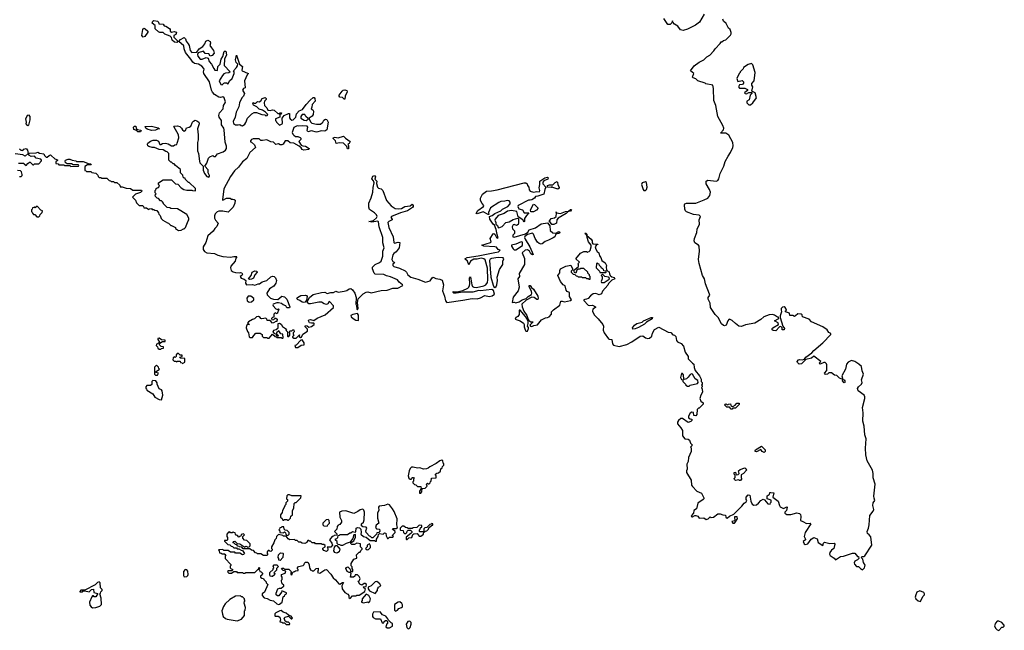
# Model space of a CAD drawing. Extents: x 2737564 to 2859580, y 876530 to 1012372.
# Tile 69 of 110: x 2810179 to 2821880, y 945532 to 952782. Entities that reach past the tile are written whole.
import ezdxf

# ---------------------------------------------------------------- set-up
doc = ezdxf.new("R2010")
doc.units = 0

msp = doc.modelspace()

# ---------------------------------------------------------------- linework, layer by layer
at = {"layer": '0CON05XD'}
for points in [[(2818312, 952848), (2818256, 952754), (2818211, 952719), (2818115, 952672), (2818065, 952656), (2818033, 952663), (2818000, 952705), (2817961, 952731), (2817940, 952755), (2817935, 952770), (2817930, 952745), (2817910, 952725), (2817880, 952725), (2817832, 952795)], [(2812045, 952510), (2812020, 952515), (2811990, 952540), (2811982, 952572), (2811967, 952587), (2811905, 952612), (2811885, 952630), (2811845, 952631), (2811829, 952639), (2811790, 952675), (2811790, 952715), (2811752, 952742), (2811762, 952765), (2811775, 952772), (2811817, 952767), (2811830, 952755), (2811833, 952733), (2811885, 952730), (2811895, 952710), (2811917, 952707), (2811958, 952678), (2811967, 952667), (2811968, 952645), (2811983, 952633), (2812015, 952641), (2812042, 952635), (2812035, 952608), (2812012, 952595), (2812010, 952575), (2812058, 952528), (2812045, 952510)], [(2818174, 948704), (2818192, 948692), (2818194, 948654), (2818208, 948618), (2818258, 948555), (2818278, 948515), (2818278, 948488), (2818290, 948475), (2818290, 948455), (2818280, 948445), (2818290, 948435), (2818290, 948425), (2818280, 948415), (2818290, 948395), (2818292, 948358), (2818272, 948325), (2818260, 948285), (2818274, 948254), (2818300, 948235), (2818302, 948218), (2818255, 948170), (2818245, 948170), (2818230, 948155), (2818228, 948095), (2818215, 948078), (2818192, 948082), (2818185, 948118), (2818165, 948123), (2818145, 948112), (2818127, 948075), (2818127, 948057), (2818145, 948042), (2818165, 948040), (2818168, 948025), (2818155, 948012), (2818125, 948000), (2818055, 948048), (2818035, 948048), (2818008, 948025), (2817998, 948005), (2817998, 947985), (2818037, 947937), (2818054, 947905), (2818055, 947840), (2818084, 947804), (2818125, 947800), (2818139, 947789), (2818150, 947755), (2818170, 947735), (2818168, 947722), (2818150, 947705), (2818158, 947698), (2818158, 947655), (2818128, 947585), (2818122, 947535), (2818108, 947505), (2818112, 947445), (2818102, 947425), (2818102, 947405), (2818160, 947315), (2818163, 947255), (2818175, 947238), (2818228, 947185), (2818280, 947160), (2818309, 947105), (2818310, 947095), (2818302, 947085), (2818237, 947043), (2818224, 946976), (2818190, 946955), (2818187, 946923), (2818158, 946892), (2818165, 946878), (2818175, 946878), (2818203, 946897), (2818215, 946897), (2818236, 946886), (2818254, 946864), (2818309, 946869), (2818337, 946847), (2818362, 946855), (2818385, 946880), (2818395, 946873), (2818425, 946877), (2818476, 946914), (2818504, 946914), (2818535, 946902), (2818565, 946900), (2818572, 946875), (2818586, 946864), (2818613, 946887), (2818665, 946912), (2818760, 947005), (2818788, 947042), (2818813, 947057), (2818820, 947075), (2818812, 947085), (2818812, 947115), (2818835, 947142), (2818856, 947136), (2818868, 947065), (2818882, 947032), (2818905, 947018), (2818936, 947024), (2818959, 947041), (2818985, 947072), (2819015, 947088), (2819030, 947080), (2819070, 947035), (2819098, 947032), (2819100, 947045), (2819110, 947055), (2819108, 947078), (2819060, 947095), (2819062, 947128), (2819072, 947138), (2819090, 947145), (2819092, 947168), (2819105, 947170), (2819140, 947165), (2819130, 947115), (2819192, 947065), (2819207, 947015), (2819218, 946998), (2819255, 946977), (2819295, 946998), (2819300, 946995), (2819290, 946955), (2819273, 946935), (2819273, 946925), (2819282, 946915), (2819295, 946908), (2819345, 946908), (2819415, 946927), (2819445, 946920), (2819459, 946909), (2819463, 946885), (2819458, 946838), (2819487, 946823), (2819531, 946801), (2819573, 946803), (2819582, 946795), (2819513, 946695), (2819500, 946645), (2819518, 946615), (2819518, 946605), (2819488, 946585), (2819501, 946561), (2819515, 946552), (2819545, 946560), (2819584, 946616), (2819615, 946636), (2819658, 946618), (2819668, 946575), (2819725, 946540), (2819733, 946567), (2819745, 946580), (2819805, 946562), (2819857, 946567), (2819868, 946555), (2819856, 946504), (2819827, 946483), (2819808, 946455), (2819802, 946435), (2819811, 946421), (2819858, 946388), (2819875, 946370), (2819935, 946407), (2819969, 946411), (2820075, 946447), (2820105, 946448), (2820135, 946410), (2820148, 946408), (2820150, 946385), (2820135, 946370), (2820103, 946355), (2820094, 946335), (2820099, 946319), (2820125, 946290), (2820148, 946288), (2820170, 946265), (2820195, 946252), (2820220, 946275), (2820228, 946305), (2820208, 946338), (2820198, 946378), (2820180, 946395), (2820192, 946408), (2820212, 946408), (2820223, 946417), (2820304, 946545), (2820292, 946642), (2820276, 946666), (2820255, 946683), (2820249, 946705), (2820266, 946745), (2820274, 946785), (2820280, 946895), (2820321, 946945), (2820328, 946965), (2820318, 947015), (2820323, 947047), (2820343, 947075), (2820332, 947102), (2820330, 947125), (2820346, 947266), (2820322, 947342), (2820321, 947395), (2820312, 947435), (2820250, 947545), (2820236, 947615), (2820230, 947695), (2820239, 947805), (2820224, 947855), (2820216, 947955), (2820200, 948015), (2820202, 948115), (2820193, 948177), (2820222, 948285), (2820222, 948305), (2820213, 948323), (2820144, 948375), (2820136, 948404), (2820149, 948425), (2820184, 948455), (2820189, 948475), (2820184, 948506), (2820206, 948575), (2820192, 948612), (2820182, 948665), (2820153, 948693), (2820105, 948726), (2820064, 948736), (2820025, 948718), (2820006, 948694), (2819992, 948635), (2819949, 948555), (2819960, 948510), (2819975, 948508), (2819986, 948495), (2819986, 948474), (2819975, 948470), (2819958, 948495), (2819960, 948510), (2819920, 948525), (2819888, 948558), (2819863, 948563), (2819825, 948590), (2819795, 948590), (2819777, 948573), (2819755, 948570), (2819742, 948585), (2819772, 948618), (2819772, 948685), (2819767, 948697), (2819752, 948712), (2819735, 948712), (2819692, 948692), (2819680, 948705), (2819700, 948725), (2819615, 948788), (2819587, 948763), (2819523, 948747), (2819468, 948695), (2819443, 948693), (2819421, 948711), (2819417, 948725), (2819435, 948743), (2819445, 948748), (2819478, 948742), (2819507, 948753), (2819520, 948775), (2819594, 948826), (2819615, 948855), (2819723, 948946), (2819818, 949045), (2819817, 949057), (2819795, 949068), (2819775, 949102), (2819725, 949137), (2819590, 949195), (2819560, 949225), (2819483, 949253), (2819477, 949277), (2819467, 949287), (2819425, 949290), (2819400, 949265), (2819385, 949260), (2819365, 949270), (2819332, 949272), (2819328, 949298), (2819280, 949315), (2819280, 949325), (2819290, 949335), (2819288, 949345), (2819277, 949365), (2819264, 949374), (2819245, 949371), (2819230, 949355), (2819227, 949337), (2819232, 949315), (2819218, 949265), (2819218, 949245), (2819250, 949145), (2819268, 949115), (2819265, 949100), (2819242, 949102), (2819240, 949125), (2819225, 949138), (2819210, 949135), (2819165, 949090), (2819133, 949093), (2819122, 949102), (2819120, 949115), (2819130, 949125), (2819197, 949163), (2819193, 949183), (2819150, 949205), (2819200, 949235), (2819195, 949250), (2819185, 949250), (2819150, 949275), (2819125, 949283), (2819085, 949277), (2819021, 949255), (2818986, 949224), (2818915, 949179), (2818805, 949160), (2818755, 949139), (2818725, 949145), (2818685, 949175), (2818645, 949211), (2818615, 949227), (2818605, 949223), (2818595, 949206), (2818575, 949155), (2818555, 949147), (2818541, 949151), (2818521, 949171), (2818480, 949245), (2818443, 949283), (2818390, 949365), (2818385, 949416), (2818361, 949465), (2818362, 949485), (2818379, 949511), (2818377, 949525), (2818329, 949645), (2818316, 949705), (2818294, 949745), (2818252, 949888), (2818246, 949935), (2818256, 950036), (2818252, 950095), (2818247, 950106), (2818204, 950134), (2818194, 950155), (2818197, 950183), (2818226, 950254), (2818230, 950295), (2818259, 950355), (2818255, 950405), (2818268, 950445), (2818255, 950460), (2818185, 950470), (2818103, 950503), (2818091, 950515), (2818084, 950534), (2818078, 950585), (2818083, 950597), (2818105, 950603), (2818215, 950605), (2818315, 950643), (2818355, 950665), (2818379, 950695), (2818387, 950735), (2818377, 950765), (2818338, 950835), (2818336, 950865), (2818355, 950878), (2818455, 950865), (2818475, 950875), (2818487, 950893), (2818504, 950955), (2818547, 951045), (2818563, 951097), (2818597, 951163), (2818626, 951204), (2818654, 951265), (2818657, 951285), (2818652, 951325), (2818605, 951410), (2818570, 951435), (2818508, 951435), (2818544, 951476), (2818548, 951495), (2818537, 951525), (2818477, 951635), (2818452, 951765), (2818427, 951825), (2818424, 951964), (2818417, 952007), (2818335, 952020), (2818325, 952030), (2818238, 952058), (2818215, 952080), (2818182, 952092), (2818170, 952105), (2818178, 952112), (2818190, 952145), (2818150, 952175), (2818194, 952236), (2818253, 952277), (2818310, 952305), (2818345, 952340), (2818379, 952361), (2818429, 952411), (2818444, 952436), (2818505, 952500), (2818515, 952520), (2818525, 952520), (2818543, 952537), (2818570, 952545), (2818625, 952597), (2818636, 952614), (2818635, 952630), (2818624, 952665), (2818603, 952683), (2818575, 952736), (2818542, 952765), (2818535, 952790)], [(2810165, 951080), (2810225, 951080), (2810232, 951072), (2810255, 951052), (2810274, 951076), (2810295, 951090), (2810305, 951090), (2810335, 951060), (2810345, 951060), (2810355, 951070), (2810408, 951072), (2810440, 951105), (2810440, 951115), (2810430, 951125), (2810375, 951140), (2810355, 951162), (2810315, 951158), (2810288, 951175), (2810293, 951197), (2810375, 951202), (2810395, 951210), (2810415, 951198), (2810468, 951188), (2810472, 951172), (2810495, 951150), (2810505, 951150), (2810528, 951172), (2810545, 951178), (2810555, 951172), (2810595, 951132), (2810628, 951118), (2810628, 951112), (2810610, 951095), (2810610, 951075), (2810635, 951070), (2810645, 951060), (2810705, 951060), (2810715, 951050), (2810775, 951050), (2810785, 951040), (2810878, 951042), (2810880, 951055), (2810875, 951060), (2810815, 951060), (2810795, 951070), (2810745, 951070), (2810735, 951080), (2810722, 951082), (2810718, 951105), (2810722, 951115), (2810755, 951128), (2810775, 951128), (2810803, 951113), (2810847, 951107), (2810855, 951100), (2810935, 951098), (2811005, 951070), (2811025, 951070), (2811030, 951065), (2811025, 951060), (2810985, 951060), (2810952, 951038), (2810952, 950992), (2810968, 950988), (2810975, 950980), (2811025, 950980), (2811035, 950970), (2811085, 950960), (2811108, 950938), (2811112, 950922), (2811125, 950910), (2811145, 950910), (2811155, 950900), (2811215, 950900), (2811242, 950872), (2811258, 950868), (2811265, 950860), (2811295, 950860), (2811305, 950850), (2811335, 950850), (2811368, 950818), (2811375, 950800), (2811395, 950800), (2811445, 950782), (2811495, 950780), (2811525, 950760), (2811628, 950758), (2811630, 950745), (2811615, 950730), (2811555, 950710), (2811520, 950675), (2811555, 950640), (2811567, 950607), (2811598, 950578), (2811637, 950577), (2811650, 950565), (2811655, 950550), (2811685, 950550), (2811715, 950530), (2811723, 950537), (2811745, 950540), (2811755, 950530), (2811775, 950530), (2811785, 950520), (2811808, 950518), (2811828, 950488), (2811832, 950472), (2811848, 950458), (2811862, 950422), (2811882, 950402), (2811935, 950370), (2811948, 950368), (2811975, 950340), (2811985, 950340), (2812030, 950315), (2812032, 950302), (2812065, 950280), (2812097, 950283), (2812125, 950300), (2812135, 950300), (2812150, 950315), (2812180, 950395), (2812190, 950405), (2812190, 950425), (2812165, 950468), (2812055, 950538), (2811975, 950540), (2811965, 950548), (2811932, 950552), (2811890, 950595), (2811890, 950605), (2811878, 950618), (2811865, 950630), (2811852, 950632), (2811828, 950658), (2811812, 950662), (2811792, 950682), (2811790, 950705), (2811800, 950715), (2811790, 950725), (2811790, 950755), (2811798, 950762), (2811802, 950778), (2811812, 950788), (2811828, 950792), (2811840, 950805), (2811838, 950818), (2811830, 950825), (2811830, 950845), (2811885, 950880), (2811985, 950880), (2812030, 950835), (2812058, 950828), (2812100, 950785), (2812128, 950768), (2812165, 950760), (2812225, 950760), (2812233, 950753), (2812265, 950750), (2812270, 950755), (2812267, 950777), (2812195, 950850), (2812185, 950850), (2812150, 950885), (2812145, 950900), (2812132, 950902), (2812122, 950912), (2812118, 950938), (2812090, 950965), (2812090, 951005), (2812031, 951051), (2812015, 951070), (2812003, 951073), (2811985, 951090), (2811975, 951090), (2811950, 951115), (2811950, 951195), (2811930, 951215), (2811915, 951218), (2811884, 951236), (2811835, 951240), (2811780, 951265), (2811754, 951264), (2811715, 951278), (2811702, 951285), (2811698, 951305), (2811700, 951315), (2811735, 951342), (2811767, 951353), (2811803, 951353), (2811829, 951339), (2811845, 951302), (2811855, 951300), (2811875, 951312), (2811913, 951317), (2811945, 951307), (2811985, 951283), (2812007, 951283), (2812023, 951297), (2812045, 951302), (2812052, 951315), (2812072, 951378), (2812066, 951416), (2812010, 951515), (2812015, 951520), (2812055, 951522), (2812083, 951513), (2812104, 951494), (2812113, 951475), (2812135, 951460), (2812148, 951465), (2812161, 951499), (2812194, 951506), (2812212, 951518), (2812232, 951565), (2812245, 951578), (2812265, 951588), (2812285, 951582), (2812308, 951565), (2812312, 951545), (2812292, 951485), (2812302, 951415), (2812302, 951355), (2812294, 951325), (2812293, 951225), (2812303, 951195), (2812314, 951104), (2812320, 951085), (2812360, 951045), (2812361, 950995), (2812375, 950958), (2812405, 950920), (2812425, 950914), (2812435, 950923), (2812436, 950934), (2812420, 950965), (2812419, 950999), (2812380, 951045), (2812405, 951080), (2812423, 951137), (2812440, 951155), (2812475, 951170), (2812485, 951160), (2812505, 951160), (2812530, 951190), (2812596, 951214), (2812625, 951234), (2812636, 951255), (2812635, 951280), (2812620, 951330), (2812611, 951475), (2812605, 951496), (2812578, 951535), (2812576, 951586), (2812551, 951625), (2812546, 951645), (2812553, 951677), (2812596, 951725), (2812600, 951765), (2812621, 951795), (2812624, 951806), (2812611, 951855), (2812595, 951868), (2812565, 951860), (2812545, 951864), (2812496, 951896), (2812471, 951921), (2812459, 951945), (2812436, 952046), (2812367, 952145), (2812363, 952165), (2812371, 952195), (2812366, 952205), (2812345, 952231), (2812305, 952253), (2812255, 952263), (2812235, 952278), (2812214, 952315), (2812148, 952395), (2812134, 952435), (2812131, 952471), (2812070, 952525), (2812092, 952548), (2812135, 952570), (2812148, 952555), (2812156, 952526), (2812182, 952495), (2812192, 952475), (2812205, 952418), (2812224, 952394), (2812283, 952397), (2812310, 952435), (2812356, 952464), (2812378, 952495), (2812391, 952529), (2812415, 952541), (2812443, 952525), (2812448, 952505), (2812440, 952475), (2812457, 952447), (2812482, 952415), (2812492, 952385), (2812465, 952357), (2812441, 952351), (2812425, 952378), (2812385, 952382), (2812365, 952408), (2812300, 952390), (2812291, 952369), (2812295, 952350), (2812325, 952313), (2812346, 952314), (2812395, 952333), (2812417, 952327), (2812432, 952285), (2812460, 952255), (2812485, 952202), (2812500, 952185), (2812525, 952180), (2812530, 952185), (2812533, 952225), (2812560, 952255), (2812572, 952315), (2812592, 952345), (2812610, 952405), (2812615, 952410), (2812628, 952408), (2812638, 952365), (2812612, 952315), (2812608, 952238), (2812680, 952165), (2812665, 952150), (2812625, 952148), (2812605, 952138), (2812589, 952121), (2812550, 952055), (2812570, 952015), (2812585, 952010), (2812605, 952030), (2812615, 952032), (2812635, 952032), (2812657, 952023), (2812672, 952055), (2812703, 952085), (2812727, 952145), (2812728, 952165), (2812720, 952175), (2812756, 952214), (2812766, 952234), (2812770, 952255), (2812750, 952275), (2812744, 952305), (2812755, 952360), (2812790, 952255), (2812828, 952225), (2812818, 952185), (2812822, 952175), (2812885, 952147)], [(2811645, 952576), (2811632, 952595), (2811642, 952668), (2811655, 952681), (2811672, 952675), (2811700, 952645), (2811702, 952635), (2811665, 952583), (2811645, 952576)], [(2818865, 951770), (2818893, 951797), (2818936, 951855), (2818919, 951915), (2818880, 951935), (2818892, 951985), (2818880, 952005), (2818880, 952025), (2818908, 952055), (2818918, 952155), (2818893, 952245), (2818875, 952261), (2818835, 952250), (2818780, 952215), (2818775, 952200), (2818740, 952165), (2818740, 952155), (2818730, 952145), (2818702, 952085), (2818715, 952050), (2818765, 952060), (2818782, 952045), (2818782, 952028), (2818770, 952015), (2818732, 952008), (2818720, 951985), (2818735, 951970), (2818795, 951968), (2818830, 951955), (2818828, 951942), (2818795, 951920), (2818793, 951913), (2818800, 951905), (2818817, 951903), (2818845, 951920), (2818878, 951918), (2818880, 951905), (2818860, 951885), (2818848, 951832), (2818820, 951815), (2818820, 951795), (2818845, 951770), (2818865, 951770)], [(2812885, 952147), (2812900, 952145), (2812884, 952126), (2812852, 952055), (2812858, 951975), (2812840, 951965), (2812828, 951945), (2812852, 951905), (2812838, 951875), (2812818, 951855), (2812790, 951795), (2812782, 951748), (2812752, 951685), (2812738, 951625), (2812716, 951575), (2812720, 951550), (2812742, 951535), (2812777, 951533), (2812795, 951540), (2812810, 951525), (2812825, 951523), (2812856, 951544), (2812868, 951562), (2812887, 951615), (2812939, 951665), (2812965, 951681), (2812995, 951681), (2813055, 951658), (2813092, 951652), (2813105, 951642), (2813120, 951645), (2813127, 951657), (2813100, 951685), (2813065, 951707), (2813025, 951719), (2812997, 951747), (2812957, 951767), (2812950, 951785), (2812955, 951800), (2812962, 951792), (2812985, 951792), (2813005, 951810), (2813025, 951808), (2813045, 951818), (2813060, 951845), (2813095, 951860), (2813108, 951848), (2813110, 951835), (2813090, 951815), (2813084, 951794), (2813090, 951765), (2813116, 951736), (2813127, 951707), (2813155, 951703), (2813185, 951713), (2813205, 951710), (2813245, 951670), (2813258, 951668), (2813265, 951660), (2813270, 951660), (2813272, 951678), (2813290, 951675), (2813285, 951660), (2813270, 951660), (2813270, 951625), (2813220, 951605), (2813220, 951585), (2813228, 951578), (2813230, 951565), (2813265, 951532), (2813298, 951545), (2813302, 951555), (2813298, 951612), (2813324, 951646), (2813375, 951670), (2813387, 951667), (2813387, 951617), (2813392, 951605), (2813415, 951590), (2813428, 951592), (2813460, 951625), (2813470, 951665), (2813501, 951699), (2813538, 951715), (2813582, 951775), (2813632, 951828), (2813665, 951857), (2813677, 951857), (2813687, 951847), (2813690, 951815), (2813653, 951775), (2813652, 951745), (2813642, 951725), (2813663, 951713), (2813672, 951695), (2813667, 951655), (2813655, 951638), (2813620, 951615), (2813620, 951605), (2813635, 951570), (2813652, 951555), (2813705, 951541), (2813755, 951543), (2813782, 951565), (2813795, 951590), (2813815, 951600), (2813828, 951598), (2813846, 951566), (2813829, 951475), (2813805, 951460), (2813765, 951463), (2813705, 951448), (2813645, 951462), (2813602, 951452), (2813597, 951465), (2813602, 951505), (2813595, 951518), (2813535, 951524), (2813495, 951519), (2813475, 951524), (2813437, 951503), (2813417, 951445), (2813424, 951424), (2813435, 951411), (2813457, 951397), (2813485, 951394), (2813512, 951385), (2813520, 951375), (2813521, 951359), (2813498, 951335), (2813524, 951294), (2813544, 951284), (2813575, 951280), (2813620, 951255), (2813617, 951243), (2813555, 951233), (2813535, 951242), (2813525, 951262), (2813501, 951281), (2813435, 951316), (2813392, 951322), (2813365, 951346), (2813335, 951343), (2813310, 951305), (2813295, 951298), (2813275, 951298), (2813255, 951308), (2813225, 951300), (2813195, 951327), (2813165, 951332), (2813115, 951356), (2813065, 951347), (2813045, 951350), (2813025, 951367), (2812955, 951368), (2812935, 951360), (2812922, 951345), (2812923, 951333), (2812935, 951330), (2812970, 951295), (2812980, 951265), (2812914, 951206), (2812877, 951133), (2812826, 951094), (2812778, 951032), (2812733, 950987), (2812685, 950922), (2812604, 950775), (2812588, 950645), (2812595, 950640), (2812635, 950662), (2812682, 950662), (2812695, 950652), (2812712, 950652), (2812728, 950648), (2812738, 950638), (2812737, 950603), (2812718, 950555), (2812666, 950504), (2812655, 950498), (2812595, 950510), (2812545, 950509), (2812525, 950501), (2812502, 950478), (2812494, 950455), (2812496, 950425), (2812505, 950404), (2812538, 950365), (2812522, 950328), (2812497, 950303), (2812479, 950271), (2812413, 950215), (2812392, 950138), (2812360, 950085), (2812359, 950055), (2812375, 950030), (2812405, 950015), (2812496, 950006), (2812535, 949987), (2812595, 949971), (2812685, 949963), (2812725, 949972), (2812755, 949970), (2812760, 949965), (2812748, 949952), (2812740, 949915), (2812689, 949855), (2812684, 949835), (2812694, 949805), (2812715, 949788), (2812745, 949779), (2812795, 949778), (2812805, 949782), (2812820, 949775), (2812827, 949763), (2812820, 949745), (2812800, 949735), (2812802, 949725), (2812810, 949715), (2812845, 949703), (2812866, 949686), (2812863, 949655), (2812873, 949633), (2812945, 949638), (2812975, 949632), (2813014, 949646), (2813030, 949645), (2813059, 949671), (2813118, 949685), (2813165, 949729), (2813185, 949736), (2813205, 949733), (2813218, 949718), (2813232, 949685), (2813224, 949656), (2813200, 949620), (2813147, 949585), (2813118, 949535), (2813122, 949515), (2813160, 949475), (2813195, 949463), (2813245, 949460), (2813295, 949498), (2813325, 949490), (2813354, 949464), (2813390, 949375), (2813385, 949362), (2813355, 949360), (2813340, 949385), (2813310, 949395), (2813292, 949412), (2813255, 949422), (2813235, 949422), (2813192, 949405), (2813188, 949395), (2813192, 949385), (2813225, 949350), (2813245, 949340), (2813255, 949350), (2813260, 949345), (2813238, 949292), (2813215, 949300), (2813200, 949285), (2813198, 949252), (2813182, 949248), (2813170, 949235), (2813175, 949220), (2813198, 949222), (2813215, 949240), (2813225, 949240), (2813240, 949225), (2813235, 949200), (2813225, 949200), (2813197, 949183), (2813185, 949180), (2813155, 949210), (2813122, 949212), (2813118, 949228), (2813105, 949240), (2813055, 949230), (2813043, 949233), (2813036, 949246), (2813018, 949258), (2812995, 949254), (2812971, 949229), (2812945, 949223), (2812898, 949195), (2812888, 949178), (2812910, 949165), (2812885, 949160), (2812875, 949150), (2812870, 949125), (2812885, 949080), (2812900, 949065), (2812908, 949018), (2812915, 949010), (2812945, 949010), (2812962, 949032), (2812985, 949060), (2813035, 949060), (2813060, 949045), (2813060, 949025), (2813075, 949010), (2813115, 949010), (2813125, 949000), (2813145, 949000), (2813185, 949050), (2813215, 949020), (2813228, 949018), (2813235, 949010), (2813285, 949010), (2813295, 949000), (2813305, 949000), (2813310, 949005), (2813308, 949048), (2813282, 949052), (2813258, 949088), (2813230, 949065), (2813230, 949050), (2813250, 949035), (2813245, 949020), (2813232, 949032), (2813230, 949050), (2813212, 949052), (2813192, 949075), (2813200, 949095), (2813227, 949103), (2813250, 949125), (2813250, 949175), (2813265, 949180), (2813286, 949166), (2813301, 949141), (2813348, 949108), (2813340, 949095), (2813360, 949075), (2813360, 949025), (2813365, 949020), (2813378, 949022), (2813390, 949035), (2813390, 949065), (2813382, 949078), (2813395, 949090), (2813415, 949090), (2813425, 949100), (2813435, 949100), (2813440, 949075), (2813430, 949065), (2813430, 949045), (2813440, 949035), (2813422, 949018), (2813422, 949012), (2813435, 949000), (2813465, 949000), (2813505, 949040), (2813510, 949035), (2813500, 949030), (2813502, 949022), (2813515, 949010), (2813528, 949012), (2813542, 949048), (2813598, 949085), (2813598, 949108), (2813570, 949135), (2813570, 949145), (2813575, 949150), (2813595, 949148), (2813615, 949130), (2813645, 949140), (2813678, 949165), (2813680, 949175), (2813675, 949180), (2813645, 949178), (2813622, 949185), (2813610, 949205), (2813615, 949220), (2813635, 949223), (2813675, 949210), (2813713, 949237), (2813810, 949280), (2813910, 949365), (2813910, 949385), (2813865, 949434), (2813855, 949437), (2813841, 949409), (2813825, 949400), (2813797, 949407), (2813765, 949428), (2813735, 949427), (2813635, 949409), (2813615, 949409), (2813600, 949420), (2813598, 949442), (2813624, 949485), (2813665, 949520), (2813765, 949545), (2813806, 949546), (2813835, 949530), (2813875, 949543), (2813908, 949542), (2813935, 949558), (2813965, 949549), (2814035, 949559), (2814065, 949566), (2814095, 949587), (2814115, 949589), (2814136, 949575), (2814161, 949535), (2814178, 949485), (2814174, 949405), (2814181, 949391), (2814184, 949345), (2814195, 949338), (2814201, 949355), (2814192, 949425), (2814201, 949469), (2814262, 949528), (2814295, 949546), (2814315, 949552), (2814355, 949539), (2814473, 949567), (2814545, 949571), (2814615, 949595), (2814673, 949593), (2814731, 949625), (2814730, 949635), (2814688, 949668), (2814668, 949695), (2814585, 949731), (2814540, 949740), (2814505, 949756), (2814405, 949760), (2814392, 949772), (2814370, 949825), (2814373, 949845), (2814402, 949875), (2814455, 949900), (2814473, 949917), (2814494, 949975), (2814496, 950035), (2814511, 950075), (2814494, 950134), (2814493, 950195), (2814452, 950322), (2814445, 950382), (2814435, 950390), (2814365, 950380), (2814330, 950385), (2814385, 950400), (2814420, 950430), (2814426, 950445), (2814419, 950465), (2814395, 950491), (2814338, 950528), (2814329, 950555), (2814329, 950605), (2814356, 950666), (2814376, 950736), (2814379, 950789), (2814392, 950845), (2814385, 950870), (2814362, 950895), (2814377, 950925), (2814395, 950933), (2814406, 950916), (2814401, 950891), (2814423, 950865), (2814418, 950838), (2814432, 950795), (2814444, 950784), (2814475, 950774), (2814494, 950755), (2814537, 950635), (2814592, 950572), (2814640, 950540), (2814675, 950535), (2814715, 950541), (2814756, 950564), (2814818, 950572), (2814845, 950593), (2814855, 950578), (2814856, 950565), (2814847, 950553), (2814788, 950512), (2814705, 950489), (2814598, 950445), (2814589, 950435), (2814606, 950416), (2814606, 950405), (2814565, 950388), (2814556, 950375), (2814564, 950316), (2814616, 950205), (2814625, 950138), (2814635, 950130), (2814675, 950142), (2814696, 950136), (2814687, 950075), (2814653, 950025)], [(2814045, 951840), (2814035, 951840), (2814015, 951857), (2813985, 951863), (2813977, 951875), (2813977, 951885), (2814010, 951935), (2814024, 951946), (2814045, 951949), (2814065, 951941), (2814069, 951925), (2814046, 951875), (2814045, 951840)], [(2810275, 951523), (2810257, 951545), (2810260, 951565), (2810254, 951605), (2810272, 951648), (2810285, 951654), (2810299, 951635), (2810301, 951595), (2810285, 951530), (2810275, 951523)], [(2813585, 951584), (2813608, 951602), (2813608, 951608), (2813578, 951635), (2813567, 951657), (2813535, 951657), (2813521, 951635), (2813522, 951612), (2813558, 951588), (2813585, 951584)], [(2811583, 951453), (2811568, 951468), (2811535, 951480), (2811530, 951505), (2811545, 951520), (2811558, 951518), (2811562, 951492), (2811578, 951478), (2811615, 951472), (2811622, 951465), (2811615, 951453), (2811583, 951453)], [(2811745, 951467), (2811695, 951482), (2811678, 951495), (2811672, 951515), (2811745, 951518), (2811825, 951498), (2811840, 951485), (2811815, 951482), (2811795, 951470), (2811745, 951467)], [(2814085, 951250), (2814075, 951250), (2814068, 951278), (2814027, 951317), (2813978, 951322), (2813941, 951311), (2813931, 951345), (2813905, 951372), (2813908, 951385), (2813925, 951388), (2813965, 951380), (2814029, 951399), (2814050, 951375), (2814108, 951335), (2814095, 951312), (2814080, 951305), (2814088, 951285), (2814085, 951250)], [(2810175, 951250), (2810195, 951232), (2810215, 951230), (2810230, 951245), (2810255, 951252), (2810272, 951232), (2810280, 951195), (2810245, 951162), (2810215, 951180), (2810125, 951190)], [(2810175, 950920), (2810195, 950920), (2810207, 950933), (2810207, 950943), (2810200, 950975), (2810187, 950987), (2810153, 950993)], [(2814653, 950025), (2814624, 950005), (2814615, 949990), (2814602, 949935), (2814615, 949913), (2814630, 949905), (2814632, 949895), (2814615, 949878), (2814615, 949865), (2814625, 949851), (2814691, 949831), (2814759, 949799), (2814774, 949784), (2814791, 949755), (2814828, 949725), (2814912, 949702), (2815000, 949665), (2815058, 949682), (2815081, 949719), (2815094, 949726), (2815125, 949710), (2815172, 949702), (2815198, 949688), (2815214, 949635), (2815202, 949565), (2815228, 949498), (2815240, 949445), (2815255, 949426), (2815445, 949452), (2815555, 949474), (2815615, 949469), (2815655, 949480), (2815705, 949508), (2815757, 949497), (2815795, 949504), (2815820, 949525), (2815808, 949568), (2815791, 949581), (2815655, 949564), (2815634, 949566), (2815565, 949549), (2815445, 949548), (2815365, 949534), (2815340, 949535), (2815330, 949545), (2815330, 949555), (2815375, 949552), (2815445, 949567), (2815506, 949594), (2815517, 949605), (2815523, 949625), (2815528, 949645), (2815523, 949715), (2815535, 949730), (2815552, 949635), (2815562, 949615), (2815575, 949607), (2815606, 949604), (2815695, 949624), (2815720, 949635), (2815737, 949663), (2815744, 949695), (2815737, 949833), (2815710, 949930), (2815695, 949944), (2815665, 949950), (2815615, 949940), (2815575, 949940), (2815536, 949914), (2815515, 949870), (2815502, 949915), (2815470, 949945), (2815495, 949960), (2815627, 949977), (2815825, 950018), (2815870, 950025), (2815890, 950045), (2815864, 950054), (2815845, 950080), (2815825, 950087), (2815694, 950094), (2815670, 950105), (2815775, 950137), (2815781, 950145), (2815770, 950185), (2815805, 950241), (2815815, 950243), (2815826, 950236), (2815845, 950198), (2815855, 950190), (2815867, 950193), (2815852, 950232), (2815841, 950291), (2815822, 950342), (2815805, 950356), (2815767, 950415), (2815762, 950445), (2815795, 950459), (2815825, 950482), (2815895, 950512), (2815916, 950534), (2815982, 950565), (2816006, 950595), (2816009, 950615), (2815995, 950630), (2815975, 950637), (2815945, 950626), (2815897, 950623), (2815875, 950612), (2815775, 950548), (2815752, 950495), (2815755, 950470), (2815745, 950470), (2815685, 950503), (2815615, 950478), (2815602, 950482), (2815624, 950516), (2815690, 950565), (2815694, 950575), (2815675, 950602), (2815656, 950635), (2815656, 950665), (2815678, 950712), (2815725, 950748), (2815785, 950749), (2815855, 950761), (2816175, 950844), (2816194, 950844), (2816208, 950835), (2816213, 950815), (2816230, 950795), (2816234, 950764), (2816245, 950747), (2816286, 950736), (2816325, 950742), (2816355, 950740), (2816362, 950755), (2816352, 950785), (2816362, 950825), (2816360, 950865), (2816418, 950905), (2816451, 950911), (2816460, 950905), (2816455, 950888), (2816409, 950871), (2816397, 950855), (2816397, 950835), (2816430, 950795), (2816418, 950765), (2816409, 950711), (2816335, 950687), (2816310, 950685), (2816296, 950664), (2816266, 950644), (2816245, 950638), (2816225, 950640), (2816102, 950575), (2816098, 950565), (2816110, 950535), (2816154, 950524), (2816175, 950490), (2816228, 950488), (2816203, 950457), (2816178, 950422), (2816180, 950385), (2816175, 950380), (2816158, 950408), (2816102, 950442), (2816087, 950507), (2816025, 950517), (2815975, 950511), (2815935, 950480), (2815864, 950456), (2815828, 950415), (2815824, 950404), (2815836, 950376), (2815838, 950355), (2815858, 950338), (2815864, 950314), (2815875, 950312), (2815911, 950329), (2815955, 950373), (2815995, 950382), (2816045, 950412), (2816098, 950428), (2816108, 950418), (2816107, 950365), (2816101, 950349), (2816085, 950340), (2816055, 950350), (2816045, 950348), (2816032, 950325), (2816035, 950300), (2816060, 950275), (2816060, 950245), (2816040, 950225), (2816038, 950215), (2816040, 950205), (2816055, 950200), (2816191, 950239), (2816219, 950261), (2816235, 950288), (2816308, 950312), (2816375, 950360), (2816452, 950372), (2816480, 950335), (2816485, 950280), (2816515, 950250), (2816552, 950248), (2816585, 950268), (2816600, 950255), (2816586, 950244), (2816552, 950238), (2816538, 950205), (2816517, 950193), (2816465, 950163), (2816422, 950148), (2816390, 950120), (2816375, 950119), (2816354, 950124), (2816333, 950143), (2816303, 950185), (2816286, 950236), (2816275, 950247), (2816215, 950232), (2816183, 950207), (2816180, 950195), (2816186, 950176), (2816242, 950085), (2816280, 949995), (2816275, 949990), (2816255, 950002), (2816236, 950036), (2816215, 950052), (2816185, 950048), (2816150, 950015), (2816178, 949948), (2816178, 949875), (2816115, 949770), (2816118, 949735), (2816100, 949705), (2816113, 949605), (2816101, 949565), (2816045, 949488), (2816032, 949425), (2816055, 949428), (2816075, 949421), (2816116, 949434), (2816152, 949458), (2816196, 949474), (2816220, 949495), (2816262, 949518), (2816267, 949535), (2816261, 949555), (2816232, 949615), (2816232, 949628), (2816245, 949628), (2816261, 949601), (2816285, 949582), (2816335, 949500), (2816342, 949475), (2816338, 949462), (2816325, 949462), (2816294, 949484), (2816265, 949487), (2816198, 949452), (2816146, 949404), (2816149, 949375), (2816172, 949322), (2816205, 949270), (2816222, 949222), (2816230, 949210), (2816255, 949197), (2816280, 949195), (2816248, 949165), (2816242, 949155), (2816248, 949145), (2816265, 949141), (2816288, 949152), (2816332, 949158), (2816381, 949219), (2816427, 949243), (2816450, 949245), (2816472, 949255), (2816499, 949285), (2816500, 949315), (2816521, 949339), (2816598, 949392), (2816610, 949440), (2816625, 949442), (2816655, 949434), (2816725, 949447), (2816737, 949455), (2816714, 949495), (2816712, 949545), (2816685, 949557), (2816672, 949572), (2816661, 949621), (2816636, 949636), (2816606, 949675), (2816576, 949745), (2816598, 949775), (2816597, 949803), (2816607, 949823), (2816668, 949858), (2816728, 949868), (2816750, 949825), (2816748, 949812), (2816733, 949797), (2816732, 949785), (2816755, 949760), (2816778, 949758), (2816792, 949742), (2816808, 949738), (2816815, 949730), (2816855, 949730), (2816865, 949720), (2816905, 949720), (2816915, 949710), (2816935, 949710), (2816945, 949700), (2816958, 949702), (2816960, 949735), (2816952, 949742), (2816950, 949755), (2816932, 949772), (2816930, 949785), (2816885, 949830), (2816845, 949830), (2816835, 949820), (2816815, 949820), (2816802, 949808), (2816788, 949772), (2816772, 949782), (2816768, 949798), (2816760, 949805), (2816818, 949852), (2816820, 949875), (2816810, 949885), (2816830, 949905), (2816790, 949945), (2816845, 950012), (2816885, 950030), (2816915, 950030), (2816925, 950020), (2816932, 950028), (2816948, 950032), (2816957, 950043), (2816972, 950085), (2816972, 950105), (2816940, 950145), (2816922, 950195), (2816920, 950220), (2816902, 950235), (2816900, 950245), (2816905, 950250), (2816917, 950237), (2816920, 950220), (2816972, 950175), (2816982, 950155), (2816983, 950133), (2816992, 950122), (2817048, 950118), (2817048, 950112), (2817032, 950108), (2817018, 950085), (2817026, 950056), (2817041, 950031), (2817060, 950015), (2817068, 949978), (2817085, 949960), (2817098, 949925), (2817138, 949895), (2817152, 949865), (2817148, 949845), (2817152, 949812), (2817172, 949792), (2817185, 949790), (2817188, 949765), (2817197, 949747), (2817215, 949730), (2817245, 949720), (2817250, 949705), (2817215, 949690), (2817175, 949650), (2817168, 949632), (2817105, 949560), (2817093, 949527), (2817065, 949517), (2817025, 949532), (2816995, 949528), (2816962, 949505), (2816936, 949474), (2816913, 949463), (2816895, 949462), (2816885, 949458), (2816885, 949450), (2816935, 949392), (2816955, 949388), (2816985, 949393), (2817022, 949375), (2817020, 949365), (2816992, 949345), (2816985, 949320), (2817005, 949280), (2817055, 949232), (2817109, 949165), (2817116, 949145), (2817112, 949095), (2817124, 949065), (2817175, 948993), (2817185, 948988), (2817217, 948987), (2817223, 948935), (2817235, 948918), (2817304, 948904), (2817395, 948927), (2817455, 948956), (2817554, 949026), (2817585, 949028), (2817617, 949007), (2817645, 948998), (2817665, 949003), (2817692, 949025), (2817698, 949062), (2817724, 949106), (2817775, 949132), (2817885, 949072), (2817918, 949068), (2817942, 949042), (2817960, 949035), (2817975, 949020), (2817983, 948973), (2817998, 948958), (2818039, 948939), (2818068, 948905), (2818088, 948835), (2818122, 948785), (2818122, 948755), (2818174, 948704)], [(2816575, 950772), (2816515, 950790), (2816505, 950800), (2816495, 950792), (2816453, 950793), (2816452, 950815), (2816475, 950822), (2816515, 950820), (2816541, 950849), (2816565, 950862), (2816572, 950855), (2816573, 950823), (2816592, 950795), (2816589, 950781), (2816575, 950772)], [(2817615, 950753), (2817629, 950765), (2817635, 950795), (2817628, 950848), (2817615, 950859), (2817575, 950846), (2817567, 950825), (2817587, 950765), (2817595, 950755), (2817615, 950753)], [(2816285, 950503), (2816253, 950503), (2816250, 950525), (2816285, 950592), (2816295, 950590), (2816340, 950545), (2816320, 950520), (2816285, 950503)], [(2810405, 950440), (2810418, 950452), (2810422, 950468), (2810448, 950492), (2810450, 950515), (2810432, 950522), (2810385, 950570), (2810365, 950550), (2810355, 950560), (2810348, 950552), (2810332, 950548), (2810328, 950532), (2810320, 950525), (2810320, 950505), (2810328, 950498), (2810330, 950485), (2810345, 950470), (2810358, 950468), (2810382, 950442), (2810405, 950440)], [(2816525, 950352), (2816502, 950352), (2816486, 950376), (2816470, 950385), (2816495, 950422), (2816535, 950430), (2816554, 950446), (2816560, 950485), (2816553, 950493), (2816555, 950500), (2816560, 950490), (2816605, 950483), (2816665, 950507), (2816700, 950510), (2816725, 950530), (2816738, 950528), (2816725, 950510), (2816700, 950510), (2816675, 950482), (2816578, 950425), (2816564, 950406), (2816558, 950365), (2816525, 950352)], [(2816055, 950050), (2816075, 950052), (2816155, 950102), (2816153, 950143), (2816140, 950145), (2816074, 950116), (2816023, 950105), (2816022, 950095), (2816045, 950060), (2816055, 950050)], [(2815825, 949603), (2815842, 949615), (2815850, 949635), (2815857, 949685), (2815852, 949725), (2815883, 949817), (2815922, 949875), (2815920, 949915), (2815932, 949945), (2815925, 949956), (2815865, 949958), (2815785, 949948), (2815770, 949940), (2815761, 949925), (2815778, 949725), (2815805, 949630), (2815815, 949610), (2815825, 949603)], [(2817145, 949780), (2817150, 949785), (2817148, 949798), (2817122, 949802), (2817118, 949818), (2817105, 949830), (2817092, 949832), (2817090, 949845), (2817070, 949865), (2817065, 949880), (2817052, 949882), (2817045, 949890), (2817032, 949888), (2817030, 949835), (2817070, 949795), (2817075, 949780), (2817145, 949780)], [(2812915, 949698), (2812900, 949705), (2812930, 949745), (2812943, 949785), (2812975, 949799), (2812998, 949795), (2813002, 949785), (2812975, 949752), (2812957, 949715), (2812935, 949702), (2812915, 949698)], [(2817125, 949662), (2817185, 949700), (2817190, 949715), (2817177, 949727), (2817132, 949732), (2817105, 949760), (2817090, 949745), (2817100, 949735), (2817100, 949705), (2817090, 949675), (2817095, 949662), (2817125, 949662)], [(2812905, 949427), (2812935, 949432), (2812963, 949455), (2812961, 949471), (2812925, 949500), (2812895, 949498), (2812878, 949475), (2812881, 949445), (2812905, 949427)], [(2813555, 949424), (2813535, 949428), (2813509, 949449), (2813481, 949461), (2813474, 949475), (2813479, 949485), (2813522, 949508), (2813575, 949513), (2813588, 949508), (2813594, 949495), (2813587, 949453), (2813571, 949429), (2813555, 949424)], [(2814205, 949210), (2814207, 949275), (2814195, 949293), (2814138, 949282), (2814115, 949270), (2814118, 949255), (2814143, 949235), (2814175, 949216), (2814205, 949210)], [(2816215, 949084), (2816226, 949116), (2816227, 949127), (2816212, 949145), (2816222, 949175), (2816222, 949202), (2816189, 949259), (2816125, 949332), (2816115, 949332), (2816116, 949284), (2816100, 949260), (2816077, 949245), (2816068, 949225), (2816125, 949207), (2816165, 949180), (2816174, 949165), (2816173, 949135), (2816185, 949100), (2816195, 949084), (2816215, 949084)], [(2817465, 949110), (2817460, 949125), (2817484, 949156), (2817513, 949177), (2817575, 949192), (2817593, 949207), (2817685, 949248), (2817700, 949245), (2817695, 949232), (2817629, 949191), (2817605, 949168), (2817534, 949126), (2817495, 949113), (2817465, 949110)], [(2811855, 948870), (2811865, 948880), (2811888, 948882), (2811888, 948898), (2811862, 948902), (2811842, 948922), (2811840, 948940), (2811825, 948940), (2811818, 948932), (2811805, 948930), (2811800, 948915), (2811818, 948898), (2811822, 948882), (2811835, 948870), (2811855, 948870)], [(2811845, 948940), (2811875, 948960), (2811908, 948962), (2811908, 948978), (2811865, 948980), (2811835, 949000), (2811822, 948998), (2811820, 948985), (2811840, 948955), (2811840, 948940), (2811845, 948940)], [(2813455, 948890), (2813485, 948892), (2813523, 948917), (2813558, 948922), (2813560, 948945), (2813535, 948980), (2813522, 948978), (2813465, 948920), (2813450, 948915), (2813455, 948890)], [(2812115, 948700), (2812140, 948715), (2812140, 948760), (2812092, 948762), (2812080, 948775), (2812108, 948782), (2812108, 948798), (2812085, 948800), (2812068, 948818), (2812052, 948818), (2812040, 948805), (2812038, 948782), (2812025, 948770), (2812015, 948780), (2812002, 948768), (2812000, 948745), (2812015, 948730), (2812035, 948730), (2812045, 948720), (2812055, 948730), (2812085, 948730), (2812092, 948712), (2812108, 948708), (2812115, 948700)], [(2811815, 948560), (2811830, 948585), (2811802, 948592), (2811800, 948605), (2811840, 948635), (2811832, 948642), (2811828, 948658), (2811805, 948680), (2811780, 948655), (2811780, 948575), (2811795, 948560), (2811815, 948560)], [(2811865, 948268), (2811881, 948325), (2811873, 948375), (2811865, 948388), (2811835, 948400), (2811812, 948455), (2811812, 948472), (2811796, 948496), (2811763, 948497), (2811750, 948485), (2811748, 948452), (2811735, 948440), (2811692, 948438), (2811680, 948425), (2811680, 948405), (2811688, 948398), (2811690, 948385), (2811760, 948340), (2811785, 948299), (2811835, 948273), (2811865, 948268)], [(2818135, 948432), (2818148, 948442), (2818235, 948462), (2818242, 948475), (2818238, 948498), (2818205, 948518), (2818173, 948573), (2818165, 948577), (2818145, 948568), (2818125, 948538), (2818105, 948520), (2818075, 948510), (2818070, 948515), (2818068, 948565), (2818055, 948580), (2818045, 948580), (2818033, 948535), (2818045, 948510), (2818058, 948508), (2818060, 948485), (2818090, 948455), (2818095, 948442), (2818115, 948432), (2818135, 948432)], [(2818645, 948160), (2818635, 948160), (2818615, 948180), (2818582, 948182), (2818560, 948205), (2818562, 948218), (2818575, 948220), (2818582, 948212), (2818595, 948210), (2818603, 948217), (2818625, 948220), (2818632, 948202), (2818642, 948192), (2818655, 948190), (2818680, 948205), (2818702, 948228), (2818728, 948228), (2818730, 948215), (2818695, 948178), (2818685, 948170), (2818655, 948170), (2818645, 948160)], [(2819025, 947644), (2819004, 947654), (2818985, 947678), (2818935, 947650), (2818920, 947655), (2818918, 947665), (2818924, 947676), (2818995, 947720), (2819038, 947675), (2819040, 947655), (2819025, 947644)], [(2814945, 947160), (2814960, 947175), (2814962, 947218), (2814998, 947222), (2815020, 947245), (2815012, 947268), (2815025, 947280), (2815032, 947272), (2815045, 947270), (2815058, 947282), (2815062, 947298), (2815070, 947305), (2815072, 947338), (2815128, 947342), (2815130, 947365), (2815120, 947375), (2815122, 947388), (2815135, 947400), (2815158, 947402), (2815178, 947422), (2815182, 947448), (2815198, 947462), (2815202, 947478), (2815220, 947495), (2815218, 947508), (2815210, 947515), (2815208, 947548), (2815195, 947551), (2815170, 947545), (2815129, 947511), (2815052, 947475), (2815034, 947456), (2815012, 947448), (2814977, 947447), (2814935, 947461), (2814905, 947458), (2814855, 947471), (2814835, 947468), (2814820, 947455), (2814808, 947425), (2814797, 947365), (2814805, 947340), (2814818, 947328), (2814832, 947328), (2814838, 947332), (2814842, 947348), (2814858, 947348), (2814868, 947335), (2814860, 947325), (2814860, 947305), (2814850, 947295), (2814852, 947282), (2814872, 947262), (2814888, 947258), (2814905, 947240), (2814948, 947238), (2814950, 947215), (2814930, 947185), (2814932, 947162), (2814945, 947160)], [(2818745, 947310), (2818735, 947310), (2818725, 947320), (2818685, 947310), (2818672, 947322), (2818670, 947335), (2818680, 947345), (2818680, 947375), (2818670, 947385), (2818670, 947405), (2818685, 947410), (2818695, 947380), (2818717, 947383), (2818730, 947395), (2818722, 947425), (2818740, 947440), (2818795, 947462), (2818808, 947455), (2818817, 947433), (2818780, 947395), (2818752, 947378), (2818752, 947342), (2818760, 947335), (2818745, 947310)], [(2813375, 946840), (2813398, 946862), (2813402, 946888), (2813420, 946905), (2813420, 946955), (2813437, 946983), (2813442, 947038), (2813452, 947048), (2813465, 947050), (2813520, 947105), (2813525, 947130), (2813415, 947128), (2813385, 947140), (2813365, 947140), (2813352, 947128), (2813350, 947095), (2813360, 947085), (2813360, 947065), (2813340, 947045), (2813340, 947025), (2813330, 947015), (2813330, 947005), (2813302, 946955), (2813298, 946932), (2813280, 946905), (2813280, 946875), (2813298, 946858), (2813305, 946840), (2813318, 946842), (2813325, 946850), (2813355, 946850), (2813362, 946842), (2813375, 946840)], [(2813255, 945838), (2813265, 945842), (2813300, 945865), (2813312, 945928), (2813328, 945942), (2813332, 945958), (2813350, 945965), (2813348, 945978), (2813295, 946000), (2813290, 945985), (2813257, 945943), (2813243, 945943), (2813228, 945955), (2813228, 945975), (2813247, 946023), (2813265, 946032), (2813288, 946032), (2813305, 946050), (2813320, 946055), (2813318, 946068), (2813300, 946085), (2813290, 946115), (2813292, 946128), (2813300, 946135), (2813300, 946165), (2813290, 946175), (2813290, 946195), (2813335, 946210), (2813340, 946235), (2813312, 946242), (2813292, 946262), (2813295, 946270), (2813315, 946270), (2813325, 946260), (2813378, 946258), (2813408, 946228), (2813400, 946215), (2813400, 946195), (2813415, 946190), (2813420, 946215), (2813432, 946228), (2813445, 946230), (2813455, 946240), (2813488, 946242), (2813490, 946255), (2813482, 946262), (2813480, 946275), (2813492, 946288), (2813548, 946302), (2813558, 946312), (2813562, 946328), (2813575, 946340), (2813605, 946340), (2813620, 946315), (2813622, 946272), (2813630, 946265), (2813632, 946252), (2813648, 946248), (2813655, 946240), (2813675, 946240), (2813702, 946268), (2813725, 946270), (2813727, 946247), (2813718, 946218), (2813745, 946211), (2813805, 946251), (2813825, 946253), (2813878, 946198), (2813903, 946155), (2813933, 946133), (2813970, 946085), (2813985, 946080), (2814015, 946100), (2814028, 946098), (2814008, 946062), (2814013, 946025), (2814045, 945980), (2814080, 945960), (2814090, 945945), (2814092, 945922), (2814105, 945910), (2814135, 945940), (2814175, 945940), (2814185, 945950), (2814215, 945950), (2814280, 945995), (2814290, 946025), (2814272, 946032), (2814260, 946045), (2814265, 946050), (2814298, 946052), (2814300, 946075), (2814285, 946090), (2814272, 946088), (2814245, 946070), (2814221, 946081), (2814200, 946115), (2814215, 946120), (2814220, 946135), (2814227, 946147), (2814215, 946170), (2814195, 946190), (2814165, 946190), (2814160, 946175), (2814147, 946163), (2814110, 946165), (2814118, 946208), (2814108, 946218), (2814095, 946218), (2814072, 946232), (2814053, 946265), (2814061, 946279), (2814077, 946287), (2814107, 946257), (2814115, 946230), (2814138, 946232), (2814140, 946255), (2814130, 946265), (2814130, 946285), (2814118, 946298), (2814117, 946325), (2814151, 946379), (2814185, 946390), (2814182, 946428), (2814215, 946460), (2814225, 946462), (2814232, 946478), (2814250, 946495), (2814250, 946505), (2814230, 946525), (2814228, 946558), (2814185, 946568), (2814157, 946553), (2814125, 946552), (2814113, 946563), (2814110, 946580), (2814105, 946580), (2814060, 946565), (2814015, 946538), (2813998, 946538), (2813985, 946548), (2813962, 946552), (2813952, 946562), (2813950, 946585), (2813932, 946602), (2813932, 946618), (2813948, 946622), (2813960, 946635), (2813962, 946658), (2813978, 946662), (2813985, 946670), (2814075, 946670), (2814102, 946688), (2814115, 946690), (2814133, 946707), (2814165, 946698), (2814175, 946700), (2814176, 946744), (2814195, 946754), (2814218, 946748), (2814232, 946732), (2814238, 946695), (2814232, 946672), (2814265, 946648), (2814297, 946637), (2814345, 946600), (2814395, 946600), (2814405, 946590), (2814418, 946592), (2814420, 946615), (2814440, 946645), (2814442, 946668), (2814455, 946680), (2814497, 946673), (2814515, 946690), (2814530, 946685), (2814533, 946653), (2814552, 946622), (2814558, 946622), (2814575, 946640), (2814615, 946640), (2814620, 946645), (2814610, 946655), (2814613, 946667), (2814640, 946695), (2814640, 946705), (2814610, 946735), (2814615, 946740), (2814655, 946740), (2814670, 946755), (2814660, 946785), (2814666, 946855), (2814628, 946942), (2814611, 946975), (2814575, 947022), (2814555, 947032), (2814516, 947014), (2814452, 947008), (2814444, 946994), (2814448, 946955), (2814433, 946927), (2814432, 946908), (2814433, 946863), (2814446, 946804), (2814415, 946782), (2814408, 946755), (2814418, 946738), (2814455, 946732), (2814459, 946711), (2814448, 946692), (2814422, 946688), (2814418, 946672), (2814375, 946630), (2814362, 946632), (2814350, 946645), (2814335, 946650), (2814298, 946695), (2814292, 946715), (2814303, 946745), (2814298, 946758), (2814255, 946760), (2814242, 946772), (2814243, 946795), (2814265, 946818), (2814273, 946845), (2814277, 946935), (2814268, 946958), (2814255, 946970), (2814226, 946964), (2814198, 946942), (2814151, 946919), (2814055, 946950), (2814006, 946946), (2813978, 946935), (2813984, 946875), (2814002, 946835), (2814002, 946815), (2813985, 946790), (2813965, 946782), (2813953, 946765), (2813948, 946732), (2813920, 946705), (2813948, 946678), (2813948, 946662), (2813915, 946660), (2813908, 946652), (2813892, 946648), (2813860, 946605), (2813888, 946568), (2813898, 946542), (2813875, 946520), (2813832, 946518), (2813840, 946505), (2813840, 946485), (2813825, 946470), (2813795, 946480), (2813780, 946495), (2813782, 946508), (2813810, 946525), (2813808, 946538), (2813795, 946550), (2813775, 946550), (2813765, 946560), (2813695, 946560), (2813685, 946570), (2813655, 946570), (2813635, 946590), (2813622, 946592), (2813615, 946600), (2813605, 946600), (2813594, 946586), (2813590, 946575), (2813567, 946563), (2813537, 946567), (2813515, 946580), (2813495, 946580), (2813478, 946598), (2813455, 946600), (2813445, 946610), (2813388, 946608), (2813370, 946620), (2813345, 946650), (2813315, 946650), (2813305, 946660), (2813255, 946670), (2813232, 946648), (2813228, 946622), (2813210, 946605), (2813198, 946572), (2813170, 946525), (2813170, 946505), (2813180, 946495), (2813178, 946482), (2813165, 946470), (2813152, 946472), (2813145, 946480), (2813132, 946478), (2813120, 946465), (2813120, 946445), (2813128, 946432), (2813115, 946420), (2813075, 946420), (2813045, 946440), (2813002, 946442), (2812998, 946448), (2812982, 946452), (2812958, 946478), (2812932, 946482), (2812915, 946500), (2812835, 946500), (2812818, 946518), (2812792, 946522), (2812788, 946528), (2812772, 946532), (2812758, 946548), (2812742, 946552), (2812728, 946568), (2812712, 946572), (2812722, 946588), (2812735, 946590), (2812762, 946562), (2812795, 946560), (2812855, 946520), (2812865, 946530), (2812878, 946528), (2812885, 946520), (2812908, 946522), (2812920, 946535), (2812918, 946558), (2812878, 946598), (2812852, 946602), (2812830, 946625), (2812832, 946648), (2812850, 946665), (2812838, 946678), (2812812, 946668), (2812808, 946652), (2812792, 946648), (2812785, 946640), (2812768, 946658), (2812752, 946662), (2812742, 946672), (2812738, 946688), (2812722, 946692), (2812715, 946700), (2812705, 946690), (2812685, 946690), (2812675, 946700), (2812662, 946698), (2812640, 946675), (2812640, 946645), (2812650, 946635), (2812650, 946605), (2812645, 946600), (2812615, 946600), (2812612, 946592), (2812652, 946552), (2812678, 946548), (2812692, 946532), (2812708, 946528), (2812722, 946512), (2812755, 946510), (2812765, 946500), (2812785, 946500), (2812812, 946482), (2812828, 946478), (2812850, 946445), (2812838, 946432), (2812825, 946430), (2812795, 946450), (2812745, 946450), (2812735, 946460), (2812685, 946460), (2812655, 946480), (2812605, 946480), (2812595, 946490), (2812542, 946488), (2812550, 946475), (2812552, 946452), (2812575, 946450), (2812585, 946440), (2812615, 946440), (2812628, 946428), (2812620, 946415), (2812620, 946385), (2812690, 946315), (2812688, 946302), (2812680, 946295), (2812680, 946275), (2812692, 946262), (2812708, 946258), (2812710, 946245), (2812705, 946240), (2812655, 946240), (2812650, 946235), (2812652, 946222), (2812665, 946210), (2812695, 946210), (2812725, 946230), (2812755, 946230), (2812765, 946220), (2812825, 946220), (2812835, 946210), (2812855, 946210), (2812865, 946220), (2812975, 946220), (2813012, 946258), (2813020, 946260), (2813022, 946278), (2813030, 946275), (2813028, 946262), (2813020, 946255), (2813028, 946248), (2813032, 946232), (2813048, 946228), (2813070, 946205), (2813048, 946182), (2813040, 946180), (2813042, 946162), (2813055, 946150), (2813078, 946148), (2813080, 946135), (2813108, 946108), (2813110, 946095), (2813127, 946075), (2813088, 945985), (2813060, 945965), (2813060, 945945), (2813085, 945918), (2813119, 945909), (2813155, 945890), (2813195, 945882), (2813235, 945848), (2813255, 945838)], [(2813835, 946770), (2813840, 946785), (2813860, 946805), (2813858, 946835), (2813845, 946850), (2813820, 946845), (2813780, 946805), (2813782, 946785), (2813795, 946772), (2813835, 946770)], [(2818675, 946803), (2818690, 946825), (2818692, 946838), (2818710, 946855), (2818705, 946878), (2818675, 946880), (2818678, 946832), (2818642, 946825), (2818652, 946805), (2818675, 946803)], [(2813365, 946660), (2813380, 946675), (2813380, 946695), (2813358, 946718), (2813335, 946720), (2813322, 946732), (2813320, 946760), (2813295, 946760), (2813288, 946752), (2813272, 946748), (2813268, 946732), (2813260, 946725), (2813270, 946715), (2813272, 946692), (2813315, 946690), (2813325, 946700), (2813338, 946688), (2813342, 946672), (2813352, 946662), (2813365, 946660)], [(2814775, 946610), (2814785, 946612), (2814805, 946630), (2814840, 946635), (2814852, 946668), (2814863, 946677), (2814902, 946682), (2814925, 946650), (2814945, 946650), (2814978, 946672), (2814980, 946700), (2814935, 946700), (2814930, 946705), (2814930, 946725), (2814938, 946732), (2814942, 946748), (2814958, 946762), (2814958, 946778), (2814925, 946780), (2814898, 946752), (2814855, 946750), (2814845, 946740), (2814795, 946740), (2814785, 946750), (2814762, 946752), (2814745, 946770), (2814725, 946770), (2814700, 946745), (2814700, 946725), (2814705, 946720), (2814738, 946718), (2814740, 946695), (2814752, 946682), (2814768, 946682), (2814778, 946692), (2814782, 946708), (2814795, 946720), (2814825, 946720), (2814840, 946705), (2814838, 946692), (2814828, 946682), (2814772, 946638), (2814770, 946615), (2814775, 946610)], [(2814995, 946700), (2815002, 946708), (2815018, 946712), (2815038, 946732), (2815042, 946748), (2815072, 946778), (2815088, 946782), (2815088, 946798), (2815075, 946800), (2815068, 946792), (2815052, 946788), (2815018, 946752), (2814995, 946750), (2814982, 946738), (2814980, 946700), (2814995, 946700)], [(2814125, 946580), (2814150, 946595), (2814152, 946608), (2814170, 946635), (2814170, 946665), (2814165, 946670), (2814150, 946665), (2814138, 946622), (2814110, 946585), (2814110, 946580), (2814125, 946580)], [(2813945, 946450), (2813925, 946457), (2813914, 946474), (2813922, 946518), (2813935, 946540), (2813948, 946538), (2813982, 946495), (2813974, 946466), (2813955, 946453), (2813945, 946450)], [(2814308, 946488), (2814325, 946490), (2814348, 946515), (2814347, 946535), (2814335, 946560), (2814310, 946545), (2814310, 946525), (2814290, 946505), (2814308, 946488)], [(2813275, 946360), (2813260, 946365), (2813260, 946385), (2813252, 946395), (2813253, 946427), (2813278, 946452), (2813305, 946450), (2813310, 946445), (2813308, 946395), (2813275, 946360)], [(2812135, 946168), (2812165, 946172), (2812177, 946183), (2812180, 946195), (2812177, 946235), (2812165, 946252), (2812145, 946256), (2812125, 946232), (2812124, 946184), (2812135, 946168)], [(2813175, 946170), (2813157, 946177), (2813150, 946195), (2813153, 946217), (2813190, 946255), (2813190, 946265), (2813200, 946275), (2813192, 946295), (2813202, 946308), (2813235, 946310), (2813248, 946298), (2813250, 946285), (2813232, 946268), (2813230, 946245), (2813200, 946215), (2813210, 946205), (2813208, 946192), (2813185, 946172), (2813175, 946170)], [(2811045, 945801), (2811085, 945804), (2811131, 945819), (2811152, 945838), (2811147, 945915), (2811130, 945965), (2811140, 945975), (2811142, 945988), (2811160, 946005), (2811160, 946015), (2811140, 946035), (2811136, 946096), (2811125, 946108), (2811105, 946100), (2811075, 946073), (2810952, 946008), (2810905, 946008), (2810892, 945995), (2810895, 945990), (2810925, 945990), (2810935, 946000), (2810955, 946000), (2811005, 945990), (2811033, 946017), (2811055, 946020), (2811062, 945982), (2811108, 945968), (2811085, 945930), (2811065, 945930), (2811055, 945940), (2811045, 945940), (2811035, 945930), (2811007, 945865), (2811012, 945832), (2811030, 945810), (2811045, 945801)], [(2814405, 945970), (2814430, 946005), (2814430, 946025), (2814438, 946032), (2814440, 946045), (2814458, 946052), (2814470, 946065), (2814462, 946072), (2814460, 946085), (2814425, 946110), (2814405, 946107), (2814355, 946060), (2814320, 946045), (2814320, 946025), (2814335, 946000), (2814405, 945970)], [(2812765, 945643), (2812816, 945664), (2812852, 945708), (2812850, 945765), (2812857, 945773), (2812862, 945805), (2812848, 945855), (2812850, 945875), (2812860, 945885), (2812852, 945892), (2812850, 945905), (2812825, 945930), (2812815, 945930), (2812805, 945940), (2812743, 945937), (2812675, 945900), (2812620, 945845), (2812600, 945815), (2812583, 945765), (2812588, 945725), (2812598, 945698), (2812625, 945672), (2812644, 945664), (2812765, 945643)], [(2814325, 945860), (2814340, 945875), (2814347, 945907), (2814330, 945945), (2814295, 945960), (2814250, 945905), (2814250, 945885), (2814240, 945875), (2814240, 945865), (2814265, 945860), (2814315, 945870), (2814325, 945860)], [(2820885, 945873), (2820910, 945935), (2820930, 945955), (2820932, 945965), (2820925, 945980), (2820875, 946003), (2820842, 945985), (2820827, 945955), (2820820, 945925), (2820830, 945905), (2820855, 945883), (2820885, 945873)], [(2814645, 945760), (2814655, 945762), (2814669, 945771), (2814685, 945792), (2814717, 945803), (2814727, 945813), (2814728, 945835), (2814721, 945851), (2814695, 945872), (2814675, 945868), (2814633, 945837), (2814633, 945773), (2814645, 945760)], [(2813385, 945600), (2813390, 945615), (2813375, 945630), (2813355, 945630), (2813335, 945640), (2813322, 945675), (2813335, 945688), (2813375, 945700), (2813405, 945670), (2813415, 945670), (2813420, 945675), (2813405, 945700), (2813372, 945712), (2813346, 945736), (2813309, 945749), (2813285, 945767), (2813270, 945765), (2813222, 945738), (2813213, 945727), (2813210, 945705), (2813215, 945700), (2813252, 945702), (2813269, 945689), (2813280, 945655), (2813272, 945632), (2813295, 945630), (2813305, 945620), (2813325, 945620), (2813345, 945600), (2813385, 945600)], [(2814575, 945560), (2814608, 945582), (2814610, 945615), (2814595, 945620), (2814562, 945652), (2814555, 945670), (2814529, 945699), (2814490, 945715), (2814462, 945752), (2814382, 945748), (2814372, 945725), (2814372, 945695), (2814380, 945685), (2814408, 945668), (2814467, 945667), (2814485, 945620), (2814508, 945622), (2814510, 945635), (2814525, 945650), (2814538, 945648), (2814550, 945635), (2814550, 945615), (2814542, 945608), (2814530, 945575), (2814545, 945560), (2814575, 945560)], [(2814805, 945550), (2814820, 945565), (2814830, 945605), (2814830, 945625), (2814815, 945640), (2814792, 945638), (2814772, 945605), (2814780, 945565), (2814792, 945552), (2814805, 945550)], [(2821815, 945532), (2821852, 945568), (2821865, 945570), (2821878, 945582), (2821880, 945595), (2821850, 945625), (2821815, 945640), (2821795, 945639), (2821775, 945618), (2821764, 945584), (2821775, 945558), (2821795, 945538), (2821815, 945532)]]:
    msp.add_lwpolyline(points, dxfattribs=at)

doc.saveas('drawing.dxf')
